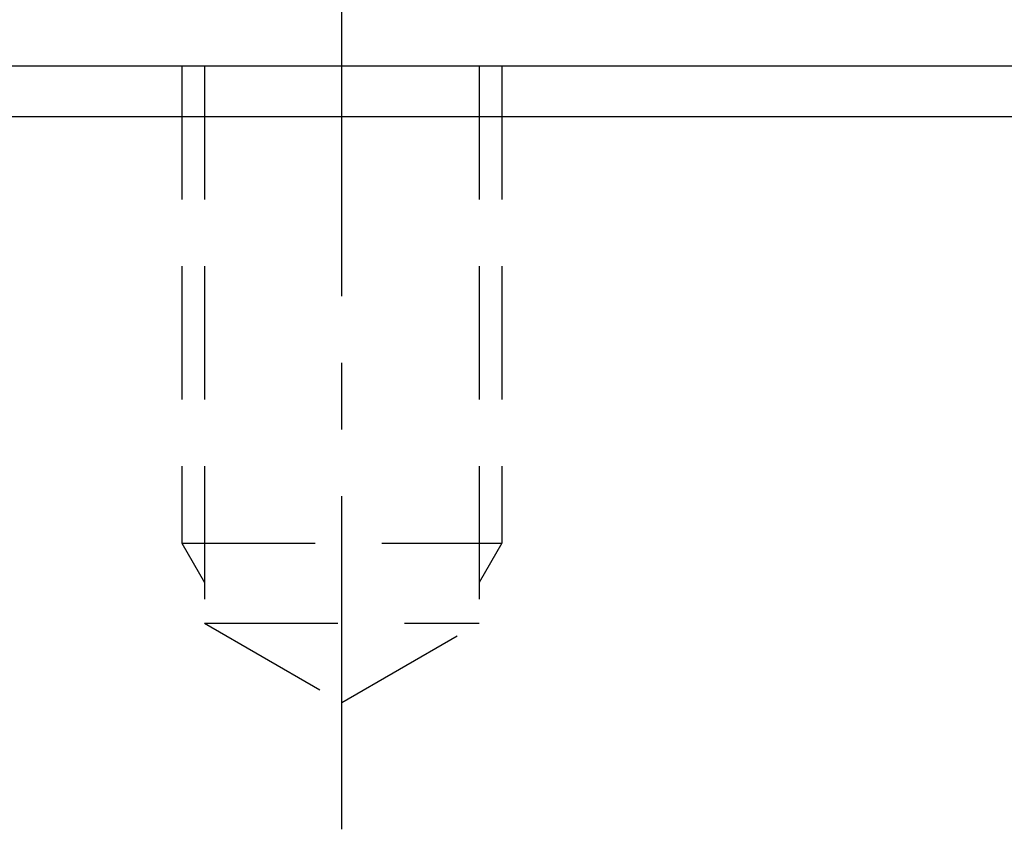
# Model space of a CAD drawing. Header units: millimetres. Extents: x 16 to 609, y 171 to 399.
# Tile 24 of 52: x 354 to 391, y 252 to 283. Entities that reach past the tile are written whole.
import ezdxf

# ---------------------------------------------------------------- set-up
doc = ezdxf.new("R2010")
doc.units = ezdxf.units.MM
doc.header["$LTSCALE"] = 10
doc.linetypes.add('CENTER', pattern=[2, 1.25, -0.25, 0.25, -0.25])
doc.linetypes.add('DASHED', pattern=[0.75, 0.5, -0.25])
for name, color, linetype in [('4', 7, 'Continuous'), ('CL', 1, 'CENTER'), ('DIM', 4, 'Continuous'), ('HID', 2, 'DASHED')]:
    doc.layers.add(name, color=color, linetype=linetype)
doc.styles.add('DIM-7', font='SIMPLEX.shx', dxfattribs={"width": 0.7, "bigfont": 'chineset.shx'})
doc.dimstyles.new('CNS', dxfattribs={"dimtxt": 3.5, "dimasz": 2.5, "dimexe": 1, "dimexo": 1.5, "dimgap": 0.09, "dimtad": 0, "dimdsep": 46, "dimtxsty": 'DIM-7', "dimcen": 0.09, "dimclrd": 1, "dimclre": 1, "dimclrt": 4, "dimadec": 0, "dimazin": 0, "dimtfac": 1, "dimtix": 1, "dimtmove": 2, "dimatfit": 3, "dimfxl": 1, "dimtvp": 0.971429, "dimtolj": 1, "dimarcsym": 0})

# ---------------------------------------------------------------- blocks, each defined once
blk = doc.blocks.new('*D47')
at = {"layer": 'DEFPOINTS', "color": 0}
for p in [(462.439, 308.957), (344.439, 280.921), (462.439, 280.921)]:
    blk.add_point(p, dxfattribs=at)
at = {"layer": 'DIM', "color": 7, "lineweight": -2}
for p, q in [((344.439, 283.921), (344.439, 310.957)), ((462.439, 283.921), (462.439, 310.957)), ((349.439, 308.957), (457.439, 308.957))]:
    blk.add_line(p, q, dxfattribs=at)
at = {"layer": 'DIM', "color": 7}
for points in [[(349.439, 309.79), (349.439, 308.123), (344.439, 308.957)], [(457.439, 309.79), (457.439, 308.123), (462.439, 308.957)]]:
    blk.add_solid(points, dxfattribs=at)
at = {"layer": 'DIM', "color": 7, "insert": (403.439, 314.057), "char_height": 7, "attachment_point": 5, "style": 'DIM-7'}
blk.add_mtext('\\A1;118', dxfattribs=at)
blk = doc.blocks.new('*D48')
at = {"layer": 'DEFPOINTS', "color": 0}
for p in [(489.939, 334.131), (316.939, 267.221), (489.939, 267.221)]:
    blk.add_point(p, dxfattribs=at)
at = {"layer": 'DIM', "color": 7, "lineweight": -2}
for p, q in [((316.939, 270.221), (316.939, 336.131)), ((489.939, 270.221), (489.939, 336.131)), ((321.939, 334.131), (484.939, 334.131))]:
    blk.add_line(p, q, dxfattribs=at)
at = {"layer": 'DIM', "color": 7}
for points in [[(321.939, 334.964), (321.939, 333.297), (316.939, 334.131)], [(484.939, 334.964), (484.939, 333.297), (489.939, 334.131)]]:
    blk.add_solid(points, dxfattribs=at)
at = {"layer": 'DIM', "color": 7, "insert": (403.439, 339.231), "char_height": 7, "attachment_point": 5, "style": 'DIM-7'}
blk.add_mtext('\\A1;173', dxfattribs=at)
blk = doc.blocks.new('*D72')
at = {"layer": 'DEFPOINTS', "color": 0}
for p in [(326.439, 321.043), (326.439, 267.571), (480.439, 267.571)]:
    blk.add_point(p, dxfattribs=at)
at = {"layer": 'DIM', "color": 7, "lineweight": -2}
for p, q in [((326.439, 270.571), (326.439, 323.043)), ((480.439, 270.571), (480.439, 323.043)), ((475.439, 321.043), (331.439, 321.043))]:
    blk.add_line(p, q, dxfattribs=at)
at = {"layer": 'DIM', "color": 7}
for points in [[(331.439, 321.877), (331.439, 320.21), (326.439, 321.043)], [(475.439, 321.877), (475.439, 320.21), (480.439, 321.043)]]:
    blk.add_solid(points, dxfattribs=at)
at = {"layer": 'DIM', "color": 7, "insert": (403.439, 326.143), "char_height": 7, "attachment_point": 5, "style": 'DIM-7'}
blk.add_mtext('\\A1;154', dxfattribs=at)

msp = doc.modelspace()

# ---------------------------------------------------------------- linework, layer by layer
at = {"layer": '4', "color": 0, "linetype": 'Continuous'}
for p, q in [((462.439, 280.921), (344.439, 280.921)), ((462.439, 279.021), (344.439, 279.021))]:
    msp.add_line(p, q, dxfattribs=at)
at = {"layer": 'CL', "color": 0}
msp.add_line((365.939, 252.289), (365.939, 287.634), dxfattribs=at)
at = {"layer": 'HID', "color": 0}
for p, q in [((359.939, 280.921), (359.939, 263.021)), ((360.789, 280.921), (360.789, 260.021)), ((371.089, 280.921), (371.089, 260.021)), ((371.939, 280.921), (371.939, 263.021)), ((359.939, 263.022), (360.789, 261.549)), ((359.939, 263.021), (371.939, 263.021)), ((371.94, 263.021), (371.09, 261.549)), ((360.789, 260.021), (371.089, 260.021)), ((360.789, 260.021), (365.939, 257.048)), ((365.939, 257.048), (371.089, 260.021))]:
    msp.add_line(p, q, dxfattribs=at)

# ---------------------------------------------------------------- dimensions: what is measured, and where the dimension line sits
at = {"layer": 'DIM', "color": 0}
for base, p1, p2, picture, middle in [((489.939, 334.131), (316.939, 267.221), (489.939, 267.221), '*D48', (403.439, 339.231)), ((326.439, 321.043), (480.439, 267.571), (326.439, 267.571), '*D72', (403.439, 326.143)), ((462.439, 308.957), (344.439, 280.921), (462.439, 280.921), '*D47', (403.439, 314.057))]:
    dim = msp.add_linear_dim(base=base, p1=p1, p2=p2, dimstyle='CNS', override={"dimscale": 2, "dimgap": 0.8, "dimtad": 1, "dimclrd": 7, "dimclre": 7, "dimclrt": 7, "dimadec": 2, "dimazin": 2, "dimtmove": 1}, dxfattribs=at)
    dim.commit()
    dim.dimension.update_dxf_attribs({"geometry": picture, "text_midpoint": middle})

doc.saveas('drawing.dxf')
